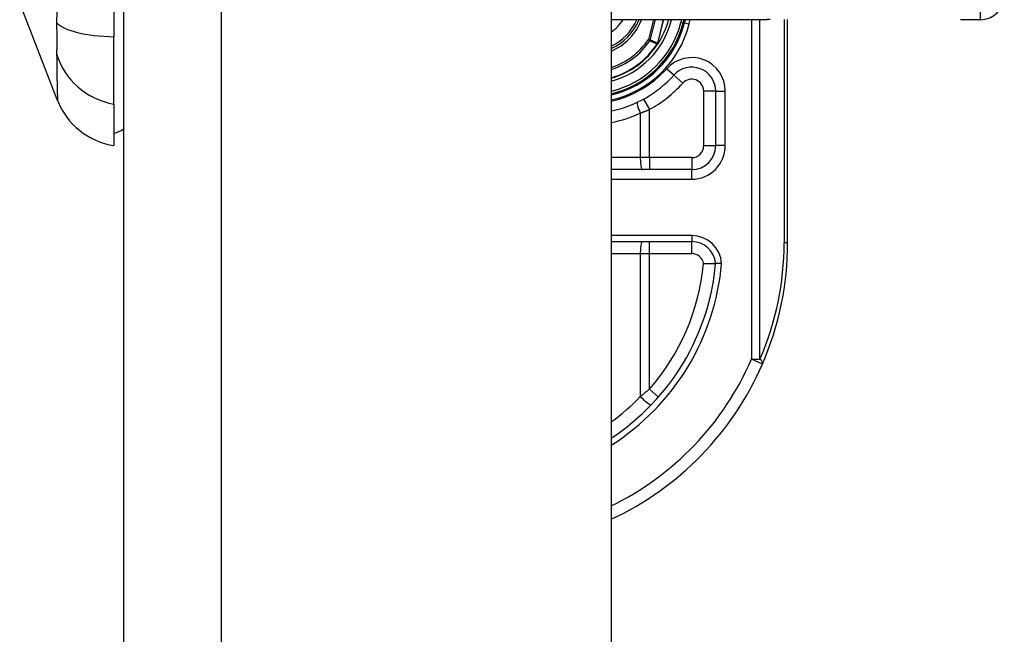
# Model space of a CAD drawing. Header units: inches. Extents: x 4 to 149, y 7 to 82.
# Tile 179 of 188: x 68.09 to 69.71, y 48.93 to 49.94. Entities that reach past the tile are written whole.
import ezdxf

# ---------------------------------------------------------------- set-up
doc = ezdxf.new("R2010")
doc.units = ezdxf.units.IN
doc.header["$MEASUREMENT"] = 0
doc.layers.add('Visible Edges(ANSI)', color=7, linetype='Continuous', lineweight=25)
doc.layers.add('Visible Tangent Edges(ANSI)', color=7, linetype='Continuous', lineweight=25)

msp = doc.modelspace()

# ---------------------------------------------------------------- linework, layer by layer
at = {"layer": 'Visible Edges(ANSI)'}
for p, q in [((68.2648, 54.4124), (68.2648, 12.9314)), ((69.0648, 54.4124), (69.0648, 12.9314)), ((68.2491, 50.7352), (68.2491, 49.9117)), ((68.1567, 49.8068), (68.0946, 49.9665)), ((69.0648, 49.9396), (69.3208, 49.9396)), ((69.183, 49.9342), (69.1843, 49.9396)), ((69.1863, 49.9396), (69.1851, 49.9344)), ((69.3543, 49.5734), (69.3543, 49.9398)), ((69.6378, 49.9396), (69.6704, 49.9396)), ((68.2491, 49.8009), (68.2491, 49.9117)), ((69.1417, 49.9003), (69.1411, 49.8995)), ((69.2362, 49.8223), (69.2362, 49.7329)), ((68.2491, 49.8009), (68.2491, 49.7329)), ((69.1969, 49.6935), (69.0648, 49.6935)), ((69.0648, 49.5754), (69.197, 49.5754))]:
    msp.add_line(p, q, dxfattribs=at)
at = {"layer": 'Visible Edges(ANSI)', "flags": 128}
for points in [[(69.1418, 49.9003), (69.1417, 49.9003), (69.1417, 49.9003), (69.1417, 49.9002), (69.1416, 49.9002), (69.1416, 49.9002), (69.1415, 49.9001), (69.1415, 49.9001), (69.1415, 49.9001), (69.1414, 49.9), (69.1414, 49.9), (69.1413, 49.9), (69.1413, 49.9), (69.1412, 49.8999), (69.1412, 49.8999), (69.1411, 49.8999), (69.1411, 49.8999), (69.141, 49.8999), (69.141, 49.8998), (69.141, 49.8998), (69.1409, 49.8998), (69.1409, 49.8998), (69.1408, 49.8997), (69.1408, 49.8997), (69.1407, 49.8997)], [(69.1419, 49.9005), (69.1419, 49.9005), (69.1419, 49.9005), (69.1419, 49.9005), (69.1419, 49.9005), (69.1419, 49.9005), (69.1419, 49.9005), (69.1419, 49.9004), (69.1419, 49.9004), (69.1419, 49.9004), (69.1419, 49.9004), (69.1419, 49.9004), (69.1419, 49.9004), (69.1418, 49.9004), (69.1418, 49.9004), (69.1418, 49.9004), (69.1418, 49.9004), (69.1418, 49.9004), (69.1418, 49.9004), (69.1418, 49.9004), (69.1418, 49.9004), (69.1418, 49.9003), (69.1418, 49.9003), (69.1418, 49.9003), (69.1418, 49.9003)], [(69.2164, 49.5394), (69.2177, 49.5394), (69.219, 49.5395), (69.2203, 49.5395), (69.2215, 49.5395), (69.2228, 49.5396), (69.224, 49.5396), (69.2252, 49.5396), (69.2263, 49.5396), (69.2274, 49.5397), (69.2285, 49.5397), (69.2295, 49.5397), (69.2304, 49.5397), (69.2313, 49.5397), (69.2321, 49.5397), (69.2329, 49.5397), (69.2336, 49.5397), (69.2342, 49.5397), (69.2347, 49.5397), (69.2352, 49.5397), (69.2356, 49.5397), (69.2358, 49.5397), (69.2361, 49.5397), (69.2362, 49.5397), (69.2362, 49.5397)], [(69.2461, 49.5397), (69.2455, 49.5397), (69.2448, 49.5397), (69.2442, 49.5397), (69.2436, 49.5397), (69.2429, 49.5397), (69.2423, 49.5397), (69.2417, 49.5397), (69.2412, 49.5397), (69.2406, 49.5397), (69.2401, 49.5397), (69.2396, 49.5397), (69.2391, 49.5397), (69.2387, 49.5397), (69.2383, 49.5397), (69.2379, 49.5397), (69.2376, 49.5397), (69.2373, 49.5397), (69.237, 49.5397), (69.2368, 49.5397), (69.2366, 49.5397), (69.2364, 49.5397), (69.2363, 49.5397), (69.2363, 49.5397), (69.2362, 49.5397)]]:
    msp.add_lwpolyline(points, dxfattribs=at)
at = {"layer": 'Visible Edges(ANSI)'}
for centre, radius, start, end in [((69.6704, 49.9789), 0.0394, 270, 0), ((69.0283, 49.9734), 0.089, 294.2119, 337.6397), ((69.0283, 49.9734), 0.1615, 283.0621, 346.0291), ((69.0283, 49.9734), 0.1595, 283.2288, 345.776), ((69.0283, 49.9734), 0.135, 327.2981, 345.4721), ((69.0283, 49.9734), 0.1348, 285.7096, 326.7398), ((69.1969, 49.8223), 0.0394, 0, 138.1031), ((69.0284, 49.9734), 0.187, 281.2503, 318.1031), ((68.2668, 49.8497), 0.1181, 201.2505, 261.3991), ((68.2412, 49.7919), 0.0394, 281.537, 306.8699), ((69.1969, 49.7329), 0.0394, 270, 0), ((69.197, 49.536), 0.0394, 5.3938, 90), ((68.8543, 49.5734), 0.5, 336.5561, 0), ((68.8543, 49.5734), 0.3834, 303.3034, 354.9569), ((68.8543, 49.5734), 0.5, 294.8977, 336.5561)]:
    msp.add_arc(centre, radius, start, end, dxfattribs=at)
at = {"layer": 'Visible Tangent Edges(ANSI)'}
for p, q in [((68.4258, 12.9314), (68.4258, 54.4124)), ((69.6704, 49.9396), (69.6704, 50.1364)), ((69.1342, 49.9396), (69.126, 49.9069)), ((69.129, 49.9061), (69.1374, 49.9396)), ((69.1508, 49.9396), (69.1409, 49.9008)), ((69.1411, 49.9008), (69.1509, 49.9396)), ((69.1638, 49.9391), (69.1619, 49.9396)), ((69.1638, 49.9391), (69.1639, 49.9396)), ((69.1802, 49.9396), (69.1791, 49.9352)), ((69.1791, 49.9352), (69.183, 49.9342)), ((69.1851, 49.9344), (69.1831, 49.9349)), ((69.1851, 49.9344), (69.1927, 49.9325)), ((69.1927, 49.9325), (69.1945, 49.9396)), ((69.295, 49.9396), (69.295, 49.3823)), ((69.3089, 49.3823), (69.3089, 49.9396)), ((69.3486, 49.9397), (69.3486, 49.5734)), ((69.129, 49.9061), (69.126, 49.9069)), ((69.126, 49.9069), (69.1285, 49.9051)), ((69.1405, 49.8999), (69.1407, 49.8997)), ((69.1407, 49.9002), (69.1409, 49.9002)), ((69.1407, 49.8997), (69.1411, 49.8995)), ((69.1409, 49.9008), (69.1411, 49.9008)), ((69.1676, 49.8485), (69.1558, 49.8591)), ((69.1676, 49.8485), (69.1822, 49.8354)), ((69.2362, 49.8223), (69.2165, 49.8223)), ((69.2165, 49.8223), (69.2165, 49.7329)), ((69.2362, 49.8223), (69.252, 49.8223)), ((69.252, 49.7329), (69.252, 49.8223)), ((69.1181, 49.8093), (69.1275, 49.7921)), ((69.1126, 49.7864), (69.1126, 49.7132)), ((69.1275, 49.7132), (69.1275, 49.7921)), ((69.2165, 49.7329), (69.2362, 49.7329)), ((69.252, 49.7329), (69.2362, 49.7329)), ((69.1126, 49.7132), (69.0648, 49.7132)), ((69.1275, 49.7132), (69.1126, 49.7132)), ((69.1275, 49.7132), (69.1275, 49.6935)), ((69.1969, 49.7132), (69.1275, 49.7132)), ((69.1969, 49.7132), (69.1969, 49.6935)), ((69.1969, 49.6778), (69.1969, 49.6935)), ((69.0648, 49.6778), (69.1969, 49.6778)), ((69.197, 49.5852), (69.0648, 49.5852)), ((69.197, 49.5852), (69.197, 49.5754)), ((69.1275, 49.5557), (69.1275, 49.5754)), ((69.197, 49.5557), (69.197, 49.5754)), ((69.3543, 49.5734), (69.3486, 49.5734)), ((69.0648, 49.5557), (69.1126, 49.5557)), ((69.1126, 49.5557), (69.1275, 49.5557)), ((69.1126, 49.5557), (69.1126, 49.3212)), ((69.1275, 49.5557), (69.197, 49.5557)), ((69.1275, 49.3333), (69.1275, 49.5557)), ((69.295, 49.3823), (69.3089, 49.3823)), ((69.3131, 49.3745), (69.295, 49.3823)), ((69.1275, 49.3333), (69.1423, 49.3203))]:
    msp.add_line(p, q, dxfattribs=at)
at = {"layer": 'Visible Tangent Edges(ANSI)', "flags": 128}
for points in [[(68.1553, 49.953), (68.1551, 49.9348)], [(68.1551, 49.9348), (68.1552, 49.9321), (68.1552, 49.9293), (68.1552, 49.9267), (68.1552, 49.924), (68.1553, 49.9214), (68.1553, 49.9188), (68.1553, 49.9163), (68.1553, 49.9139), (68.1553, 49.9115), (68.1553, 49.9092), (68.1553, 49.9069), (68.1553, 49.9047), (68.1553, 49.9026), (68.1553, 49.9005), (68.1553, 49.8985), (68.1553, 49.8965), (68.1553, 49.8946), (68.1553, 49.8928), (68.1553, 49.8911), (68.1552, 49.8894), (68.1552, 49.8878), (68.1552, 49.8863), (68.1552, 49.8849), (68.1551, 49.8835)], [(69.3256, 49.9396), (69.3208, 49.9396)], [(69.1285, 49.9051), (69.129, 49.9049), (69.1295, 49.9047), (69.13, 49.9045), (69.1305, 49.9043), (69.131, 49.904), (69.1315, 49.9038), (69.132, 49.9036), (69.1325, 49.9034), (69.133, 49.9032), (69.1335, 49.9029), (69.134, 49.9027), (69.1345, 49.9025), (69.135, 49.9023), (69.1355, 49.9021), (69.136, 49.9018), (69.1365, 49.9016), (69.137, 49.9014), (69.1375, 49.9012), (69.138, 49.901), (69.1385, 49.9007), (69.139, 49.9005), (69.1395, 49.9003), (69.14, 49.9001), (69.1405, 49.8999)], [(69.1409, 49.9008), (69.1404, 49.901), (69.1399, 49.9012), (69.1394, 49.9014), (69.1389, 49.9017), (69.1384, 49.9019), (69.1379, 49.9021), (69.1374, 49.9023), (69.1369, 49.9026), (69.1364, 49.9028), (69.1359, 49.903), (69.1354, 49.9032), (69.1349, 49.9034), (69.1344, 49.9037), (69.1339, 49.9039), (69.1334, 49.9041), (69.1329, 49.9043), (69.1324, 49.9046), (69.1319, 49.9048), (69.1315, 49.905), (69.131, 49.9052), (69.1305, 49.9054), (69.13, 49.9057), (69.1295, 49.9059), (69.129, 49.9061)], [(69.1407, 49.9002), (69.1407, 49.9002), (69.1407, 49.9002), (69.1407, 49.9002), (69.1407, 49.9002), (69.1407, 49.9002), (69.1407, 49.9001), (69.1407, 49.9001), (69.1406, 49.9001), (69.1406, 49.9001), (69.1406, 49.9001), (69.1406, 49.9001), (69.1406, 49.9001), (69.1406, 49.9), (69.1406, 49.9), (69.1406, 49.9), (69.1406, 49.9), (69.1405, 49.9), (69.1405, 49.9), (69.1405, 49.9), (69.1405, 49.8999), (69.1405, 49.8999), (69.1405, 49.8999), (69.1405, 49.8999), (69.1405, 49.8999)], [(69.1409, 49.9008), (69.1409, 49.9008), (69.1409, 49.9007), (69.1409, 49.9007), (69.1409, 49.9007), (69.1409, 49.9007), (69.1409, 49.9006), (69.1409, 49.9006), (69.1409, 49.9006), (69.1409, 49.9006), (69.1409, 49.9005), (69.1409, 49.9005), (69.1409, 49.9005), (69.1408, 49.9005), (69.1408, 49.9005), (69.1408, 49.9004), (69.1408, 49.9004), (69.1408, 49.9004), (69.1408, 49.9004), (69.1408, 49.9003), (69.1408, 49.9003), (69.1408, 49.9003), (69.1408, 49.9003), (69.1408, 49.9002), (69.1407, 49.9002)], [(69.1407, 49.8997), (69.1407, 49.8997), (69.1407, 49.8997), (69.1407, 49.8998), (69.1408, 49.8998), (69.1408, 49.8998), (69.1408, 49.8998), (69.1408, 49.8998), (69.1408, 49.8999), (69.1408, 49.8999), (69.1408, 49.8999), (69.1408, 49.8999), (69.1408, 49.8999), (69.1408, 49.9), (69.1408, 49.9), (69.1408, 49.9), (69.1408, 49.9), (69.1408, 49.9), (69.1408, 49.9001), (69.1408, 49.9001), (69.1408, 49.9001), (69.1409, 49.9001), (69.1409, 49.9001), (69.1409, 49.9001), (69.1409, 49.9002)], [(69.1407, 49.9002), (69.1407, 49.9002), (69.1407, 49.9002), (69.1407, 49.9002), (69.1407, 49.9001), (69.1407, 49.9001), (69.1407, 49.9001), (69.1407, 49.9001), (69.1407, 49.9001), (69.1407, 49.9), (69.1407, 49.9), (69.1407, 49.9), (69.1407, 49.9), (69.1407, 49.8999), (69.1407, 49.8999), (69.1407, 49.8999), (69.1407, 49.8999), (69.1407, 49.8999), (69.1407, 49.8998), (69.1407, 49.8998), (69.1407, 49.8998), (69.1407, 49.8998), (69.1407, 49.8997), (69.1407, 49.8997), (69.1407, 49.8997)], [(69.1409, 49.9002), (69.1409, 49.9002), (69.1409, 49.9002), (69.1409, 49.9002), (69.1409, 49.9003), (69.1409, 49.9003), (69.1409, 49.9003), (69.141, 49.9003), (69.141, 49.9004), (69.141, 49.9004), (69.141, 49.9004), (69.141, 49.9004), (69.141, 49.9004), (69.141, 49.9005), (69.141, 49.9005), (69.141, 49.9005), (69.141, 49.9005), (69.141, 49.9006), (69.1411, 49.9006), (69.1411, 49.9006), (69.1411, 49.9006), (69.1411, 49.9007), (69.1411, 49.9007), (69.1411, 49.9007), (69.1411, 49.9008)], [(68.1551, 49.8835), (68.1553, 49.8753), (68.1553, 49.8697), (68.1554, 49.8644), (68.1554, 49.8592), (68.1555, 49.8543), (68.1556, 49.8496), (68.1556, 49.8451), (68.1557, 49.8408), (68.1558, 49.8368), (68.1559, 49.833), (68.156, 49.8295), (68.156, 49.8262), (68.1561, 49.8231), (68.1562, 49.8203), (68.1563, 49.8178), (68.1564, 49.8155), (68.1564, 49.8135), (68.1565, 49.8117), (68.1565, 49.8102), (68.1566, 49.809), (68.1566, 49.8081), (68.1567, 49.8074), (68.1567, 49.807), (68.1567, 49.8068)], [(69.1126, 49.7864), (69.1132, 49.7866), (69.1138, 49.7868), (69.1145, 49.787), (69.1151, 49.7873), (69.1157, 49.7875), (69.1163, 49.7877), (69.117, 49.788), (69.1176, 49.7882), (69.1182, 49.7884), (69.1188, 49.7887), (69.1195, 49.7889), (69.1201, 49.7891), (69.1207, 49.7894), (69.1213, 49.7896), (69.122, 49.7899), (69.1226, 49.7901), (69.1232, 49.7903), (69.1238, 49.7906), (69.1244, 49.7908), (69.1251, 49.7911), (69.1257, 49.7913), (69.1263, 49.7916), (69.1269, 49.7918), (69.1275, 49.7921)], [(69.1275, 49.3333), (69.1269, 49.3328), (69.1263, 49.3323), (69.1257, 49.3318), (69.1251, 49.3313), (69.1245, 49.3308), (69.1238, 49.3302), (69.1232, 49.3297), (69.1226, 49.3292), (69.122, 49.3287), (69.1214, 49.3282), (69.1208, 49.3277), (69.1201, 49.3272), (69.1195, 49.3267), (69.1189, 49.3262), (69.1183, 49.3257), (69.1176, 49.3251), (69.117, 49.3246), (69.1164, 49.3241), (69.1157, 49.3236), (69.1151, 49.3231), (69.1145, 49.3226), (69.1138, 49.3221), (69.1132, 49.3217), (69.1126, 49.3212)]]:
    msp.add_lwpolyline(points, dxfattribs=at)
at = {"layer": 'Visible Tangent Edges(ANSI)'}
for centre, radius, start, end in [((69.0283, 49.9734), 0.0655, 303.873, 328.8678), ((69.0283, 49.9734), 0.0855, 295.2808, 336.6625), ((69.0283, 49.9734), 0.0929, 293.125, 338.6346), ((69.0283, 49.9734), 0.1397, 285.1462, 345.776), ((69.0283, 49.9734), 0.1556, 283.5699, 345.776), ((69.0283, 49.9734), 0.1694, 282.4448, 346.0291), ((69.0283, 49.9734), 0.1181, 287.9957, 325.7195), ((69.0283, 49.9734), 0.1212, 287.5222, 325.7195), ((69.0283, 49.9734), 0.1341, 285.7941, 326.7398), ((69.1969, 49.8223), 0.0551, 0, 138.1031), ((69.0284, 49.9734), 0.1713, 282.3002, 318.1031), ((69.0284, 49.9734), 0.2067, 298.671, 318.1031), ((69.1969, 49.8223), 0.0197, 0, 138.1031), ((69.0246, 49.9734), 0.2067, 281.2208, 295.1856), ((69.1969, 49.7329), 0.0551, 270, 0), ((69.1969, 49.7329), 0.0197, 270, 0), ((69.197, 49.536), 0.0492, 4.296, 90), ((68.8683, 49.5734), 0.4803, 336.5561, 0), ((69.197, 49.536), 0.0197, 9.8056, 90), ((68.8543, 49.5734), 0.3932, 302.3662, 355.0813), ((68.8543, 49.5734), 0.3637, 318.6896, 354.628), ((68.8543, 49.5734), 0.4803, 295.9925, 336.5561), ((68.8506, 49.5734), 0.3637, 306.0906, 316.0814)]:
    msp.add_arc(centre, radius, start, end, dxfattribs=at)
for centre, major_axis, ratio, start_param, end_param in [((68.2691, 49.9491), (-0.118, -0.0053), 0.314585, 0.249322, 1.386592), ((69.126, 49.9069), (0.00162, 0.00359), 0.779727, 4.57537, 4.849408), ((68.2691, 49.9112), (-0.117, 0.0158), 0.948273, 0.391156, 1.528426), ((69.1163, 49.7864), (-0.0084, 0.0178), 0.172316, 0, 1.48994), ((69.1163, 49.7132), (0, -0.0197), 0.189796, 4.712389, 6.283185), ((69.1163, 49.5557), (0, 0.0197), 0.189796, 0, 1.570796), ((69.295, 49.3823), (0.0181, -0.0078), 0.369668, 0, 0.864875), ((69.1163, 49.3212), (0.0142, -0.0137), 0.132897, 4.575244, 6.283185)]:
    msp.add_ellipse(centre, major_axis=major_axis, ratio=ratio, start_param=start_param, end_param=end_param, dxfattribs=at)

doc.saveas('drawing.dxf')
